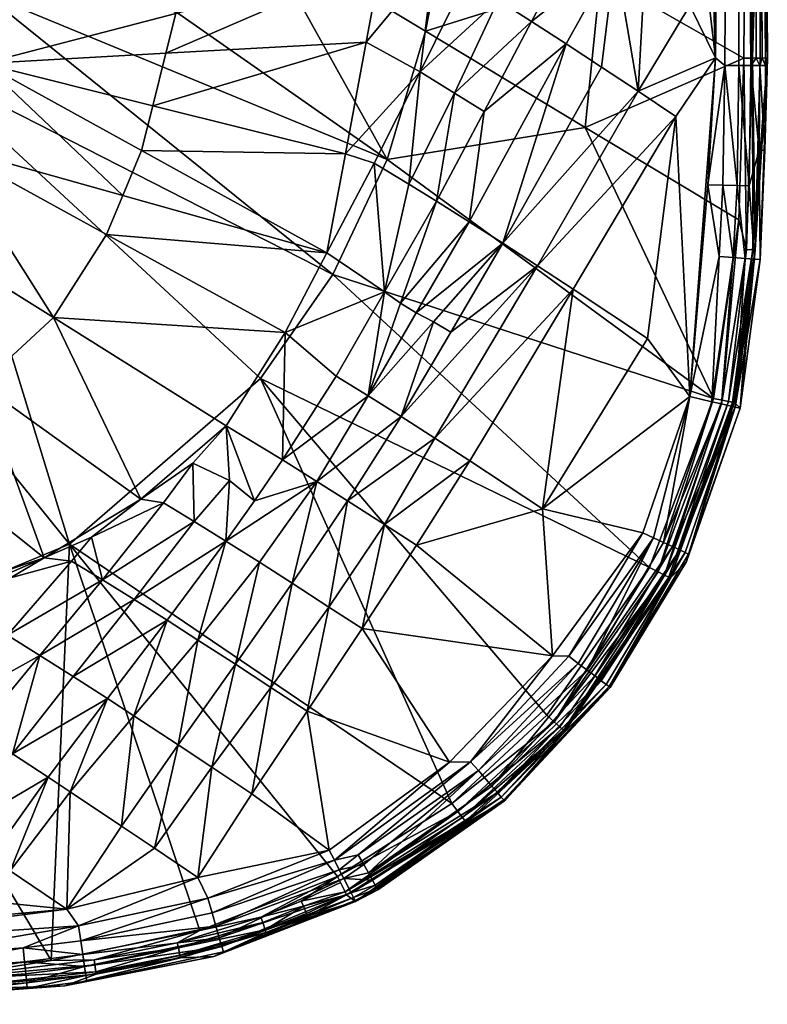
# Model space of a CAD drawing. Header units: centimetres. Extents: x -15.8 to 30, y -19.6 to 15.9.
# Tile 11 of 26: x 20.7 to 30, y -19.5 to -7.4. Entities that reach past the tile are written whole.
import ezdxf

# ---------------------------------------------------------------- set-up
doc = ezdxf.new("R2010")
doc.units = ezdxf.units.CM
doc.layers.get('0').update_dxf_attribs({"true_color": 0x5890e1})

msp = doc.modelspace()

# ---------------------------------------------------------------- meshes
at = {"color": 84, "true_color": 0x1bb11b}
mesh = msp.add_polyface(dxfattribs=at)
corners = [(22.394, 4.764, 26.107), (21.417, 4.764, 37.909), (21.409, 11.702, 37.955), (22.252, 12.313, 27.701), (27.064, 4.764, 30.055), (24.118, 4.643, 27.01), (24.072, 15.943, 27.009), (22.353, 13.564, 26.455), (22.373, 15.943, 26.206), (23.655, 3.172, 39.645), (25.656, 2.661, 39.65), (29.203, 15.943, 39.642), (23.217, 15.943, 25.832), (23.213, 4.373, 25.832), (22.951, 1.654, 25.832), (23.718, 4.764, 26.259), (23.451, 15.943, 25.89), (23.633, 15.943, 26.049), (22.779, 4.764, 25.832), (27.095, 1.718, 39.65), (27.791, 0.97, 39.65), (21.263, 4.764, 38.195), (21.227, 11.702, 38.225), (29.619, 12.589, 33.367), (22.336, 13.049, 26.665), (29.328, -7.838, 39.646), (29.573, 15.943, 39.47), (29.304, 15.943, 39.62), (22.679, 15.943, 25.845), (29.717, 2.481, 33.371), (22.438, 4.764, 26.017), (22.438, 15.943, 26.017), (23.785, 15.943, 26.541), (23.796, 4.763, 26.537), (22.297, 12.584, 27.138), (17.27, 3.827, 39.65), (20.897, 3.541, 39.64), (21.3, 12.07, 38.048), (21.355, 11.89, 38.047), (21.21, 11.861, 38.226), (22.124, 12.59, 28.32), (21.405, 11.9, 37.867), (21.347, 12.09, 37.869), (23.721, 15.943, 26.274), (29.761, -7.931, 39.437), (29.753, 15.943, 39.221), (29.645, 15.943, 39.396), (28.213, 0.411, 39.65), (23.926, 7.892, 26.791), (29.744, 8.677, 33.496), (29.651, 15.943, 33.496), (29.79, 8.677, 33.635), (29.944, -7.931, 39.113), (29.811, 15.943, 38.933), (29.797, 15.943, 39.083), (21.103, 4.764, 38.294), (23.338, 15.943, 25.847), (22.186, 12.379, 28.314), (21.239, 12.255, 37.962), (21.127, 11.998, 38.253), (26.412, 1.952, 39.643), (29.722, 15.943, 33.793), (29.84, 4.764, 33.776), (29.904, -7.839, 39.228), (23.931, 4.763, 26.791), (29.778, 4.764, 33.497)]
mesh.append_faces([[corners[k] for k in face] for face in [(0, 1, 2), (0, 2, 3), (4, 5, 6), (0, 7, 8), (9, 10, 11), (12, 13, 14), (15, 16, 17), (12, 14, 18), (19, 20, 11), (21, 22, 2), (23, 4, 6), (0, 24, 7), (12, 15, 13), (25, 26, 27), (12, 18, 28), (4, 23, 29), (18, 30, 31), (15, 32, 33), (2, 1, 21), (0, 3, 34), (35, 36, 11), (37, 38, 39), (40, 41, 42), (43, 15, 17), (44, 45, 46), (20, 47, 11), (36, 9, 11), (48, 33, 32), (49, 50, 51), (31, 28, 18), (29, 23, 49), (52, 53, 54), (22, 21, 55), (15, 12, 56), (2, 22, 38), (57, 2, 41), (58, 37, 59), (39, 59, 37), (10, 60, 11), (8, 31, 30), (30, 0, 8), (0, 34, 24), (38, 42, 41), (2, 38, 41), (61, 62, 51), (37, 58, 42), (37, 42, 38), (6, 5, 48), (60, 19, 11), (3, 2, 57), (63, 54, 45), (25, 27, 11), (38, 22, 39), (48, 64, 33), (64, 48, 5), (26, 44, 46), (49, 51, 65)]], dxfattribs={"color": 84})
mesh = msp.add_polyface(dxfattribs=at)
corners = [(21.543, 2.094, 33.406), (21.542, 3.121, 35.256), (22.394, 4.764, 26.107), (29.84, 4.764, 33.776), (29.811, 15.943, 38.933), (29.966, -7.839, 38.933), (28.921, -1.157, 39.65), (29.163, -2.859, 39.65), (29.203, 15.943, 39.642), (24.118, 4.643, 27.01), (27.064, 4.764, 30.055), (24.079, 3.464, 27.01), (23.672, 4.364, 26.123), (23.754, 3.489, 26.536), (23.609, 3.164, 26.123), (23.593, 4.365, 26.004), (21.21, 2.848, 35.673), (21.185, 3.173, 36.649), (21.297, 3.241, 36.635), (21.417, 4.764, 37.909), (23.718, 4.764, 26.259), (23.796, 4.763, 26.537), (21.335, 2.8, 35.375), (21.449, 3.447, 36.584), (29.79, 8.677, 33.635), (29.837, 2.482, 33.634), (23.484, 4.368, 25.911), (23.354, 4.37, 25.852), (23.89, 3.478, 26.791), (22.438, 4.764, 26.017), (22.779, 4.764, 25.832), (22.22, 1.627, 25.939), (22.276, 3.304, 39.631), (22.965, 2.962, 39.593), (23.655, 3.172, 39.645), (21.36, 3.832, 37.978), (21.263, 4.764, 38.195), (21.48, 3.57, 36.551), (23.931, 4.763, 26.791), (23.53, 3.171, 26.004), (23.422, 3.18, 25.911), (20.897, 3.323, 39.602), (23.596, 2.616, 26.255), (21.505, 2.998, 35.303), (21.434, 2.888, 35.343), (29.778, 4.764, 33.497), (23.292, 3.191, 25.852), (22.951, 1.654, 25.832), (23.213, 4.373, 25.832), (24.004, 2.561, 27.01), (23.814, 2.585, 26.791), (22.112, 1.647, 26.106), (21.586, 3.106, 39.562), (21.182, 3.88, 38.232), (21.323, 3.738, 37.978), (20.897, 3.541, 39.64), (20.897, 3.43, 39.625), (28.213, 0.411, 39.65), (28.622, -0.348, 39.65), (20.897, 3.125, 39.532), (21.586, 2.916, 39.48), (29.717, 2.481, 33.371), (29.744, 8.677, 33.496)]
mesh.append_faces([[corners[k] for k in face] for face in [(0, 1, 2), (3, 4, 5), (6, 7, 8), (9, 10, 11), (12, 13, 14), (15, 12, 14), (16, 17, 18), (2, 1, 19), (13, 20, 21), (22, 18, 23), (24, 3, 25), (26, 27, 20), (28, 13, 21), (29, 30, 31), (32, 33, 34), (35, 36, 19), (37, 35, 19), (21, 38, 28), (14, 39, 15), (27, 26, 40), (33, 32, 41), (42, 14, 13), (37, 19, 1), (23, 43, 44), (23, 44, 22), (45, 24, 25), (20, 13, 12), (20, 12, 15), (46, 47, 48), (20, 27, 48), (11, 10, 49), (13, 28, 50), (20, 15, 26), (26, 15, 39), (29, 51, 2), (41, 52, 33), (35, 53, 36), (23, 1, 43), (54, 35, 23), (35, 54, 53), (39, 40, 26), (40, 46, 27), (46, 48, 27), (28, 38, 9), (55, 32, 34), (55, 56, 32), (54, 18, 17), (54, 23, 18), (57, 58, 8), (37, 1, 23), (35, 37, 23), (59, 60, 52), (58, 6, 8), (32, 56, 41), (61, 62, 45), (28, 9, 11), (28, 11, 50)]], dxfattribs={"color": 84})
mesh = msp.add_polyface(dxfattribs=at)
corners = [(29.163, -2.859, 39.65), (29.328, -7.838, 39.646), (29.203, 15.943, 39.642), (27.064, 4.764, 30.055), (26.811, -0.621, 30.034), (25.241, -0.231, 28.478), (25.033, 1.429, 39.33), (25.723, 1.339, 39.465), (25.723, 1.546, 39.519), (26.412, 1.268, 39.57), (26.412, 1.049, 39.532), (27.102, 0.991, 39.618), (29.717, 2.481, 33.371), (26.412, 1.491, 39.602), (27.102, 1.224, 39.635), (27.095, 1.718, 39.65), (25.723, 1.136, 39.403), (25.033, 1.243, 39.243), (25.033, 0.881, 39.053), (24.689, 0.959, 38.936), (24.344, 1.366, 39.058), (25.723, 0.74, 39.264), (25.723, 1.759, 39.566), (25.033, 1.818, 39.479), (25.033, 1.62, 39.409), (25.033, 2.022, 39.538), (25.723, 1.978, 39.603), (25.723, 2.205, 39.63), (24.344, 1.709, 39.276), (29.877, -4.503, 33.812), (29.837, 2.482, 33.634), (29.84, 4.764, 33.776), (24.004, 2.561, 27.01), (25.033, 2.685, 39.643), (25.656, 2.661, 39.65), (23.655, 3.172, 39.645), (25.723, 2.439, 39.646), (25.033, 2.455, 39.621), (25.033, 2.234, 39.586), (26.412, 0.621, 39.441), (26.412, 1.952, 39.643), (27.791, 0.97, 39.65), (29.799, -0.955, 33.495), (29.778, 4.764, 33.497), (27.102, 0.535, 39.571), (24.344, 2.277, 39.522), (24.344, 2.079, 39.453), (24.688, 0.617, 38.701), (24.344, 2.484, 39.578), (24.344, 1.89, 39.37)]
mesh.append_faces([[corners[k] for k in face] for face in [(0, 1, 2), (3, 4, 5), (6, 7, 8), (9, 10, 11), (3, 12, 4), (13, 14, 15), (16, 17, 18), (19, 17, 20), (18, 21, 16), (22, 23, 24), (25, 26, 27), (6, 28, 20), (28, 24, 23), (29, 30, 31), (32, 3, 5), (33, 34, 35), (36, 37, 38), (10, 9, 7), (16, 21, 39), (13, 9, 14), (22, 13, 40), (14, 41, 15), (37, 36, 34), (27, 38, 25), (27, 26, 40), (36, 40, 34), (6, 20, 17), (7, 6, 17), (24, 8, 22), (22, 8, 13), (42, 43, 30), (42, 12, 43), (41, 11, 44), (45, 38, 37), (46, 25, 38), (11, 10, 39), (39, 10, 16), (18, 19, 47), (19, 18, 17), (17, 16, 7), (7, 16, 10), (6, 24, 28), (8, 24, 6), (15, 40, 13), (48, 37, 33), (33, 37, 34), (14, 11, 41), (11, 14, 9), (40, 26, 22), (23, 22, 26), (28, 23, 25), (26, 25, 23), (9, 13, 8), (8, 7, 9), (38, 27, 36), (27, 40, 36), (49, 28, 25)]], dxfattribs={"color": 84})
mesh = msp.add_polyface(dxfattribs=at)
corners = [(26.495, -3.294, 30.009), (24.776, -2.642, 28.457), (25.241, -0.231, 28.478), (28.921, -1.157, 39.65), (28.48, -1.938, 39.615), (29.163, -2.859, 39.65), (26.412, -1.511, 38.977), (25.723, -1.249, 38.586), (25.723, -2.134, 38.449), (29.761, -7.931, 39.437), (29.83, -7.839, 39.357), (29.753, 15.943, 39.221), (27.102, -0.807, 39.385), (27.791, -0.919, 39.553), (27.791, 0.016, 39.616), (26.811, -0.621, 30.034), (29.717, 2.481, 33.371), (29.716, -1.839, 33.363), (26.412, -2.433, 38.895), (27.102, -2.655, 39.227), (27.102, -1.716, 39.283), (29.613, -7.93, 39.553), (29.573, 15.943, 39.47), (29.44, -7.93, 39.625), (25.723, -0.429, 38.82), (27.791, -1.857, 39.494), (25.723, 0.352, 39.114), (26.412, -0.64, 39.136), (27.102, 0.086, 39.511), (26.412, 0.201, 39.339), (29.904, -7.839, 39.228), (29.944, -7.931, 39.113), (29.797, 15.943, 39.083), (26.412, 0.621, 39.441), (29.877, -4.503, 33.812), (29.84, 4.764, 33.776), (29.966, -7.839, 38.933), (27.102, 0.535, 39.571), (27.791, -2.809, 39.457), (28.351, -2.859, 39.577), (28.48, -0.976, 39.638), (29.799, -0.955, 33.495), (29.811, 15.943, 38.933), (28.622, -0.348, 39.65), (28.213, 0.411, 39.65), (27.791, 0.97, 39.65), (29.328, -7.838, 39.646), (29.837, 2.482, 33.634), (29.855, -4.504, 33.648), (26.109, -2.859, 38.696), (25.815, -2.859, 38.487), (25.361, -2.859, 38.126), (25.042, -0.129, 38.491), (25.087, -1.752, 37.96), (27.102, 0.991, 39.618), (25.723, 0.74, 39.264)]
mesh.append_faces([[corners[k] for k in face] for face in [(0, 1, 2), (3, 4, 5), (6, 7, 8), (9, 10, 11), (12, 13, 14), (15, 16, 17), (18, 19, 20), (21, 22, 23), (24, 7, 6), (25, 20, 19), (26, 24, 27), (28, 29, 27), (2, 15, 0), (17, 0, 15), (14, 28, 12), (30, 31, 32), (27, 12, 28), (20, 6, 18), (33, 29, 28), (22, 21, 9), (8, 18, 6), (34, 35, 36), (37, 28, 14), (28, 37, 33), (25, 38, 39), (4, 40, 13), (17, 16, 41), (36, 42, 31), (43, 14, 13), (14, 44, 45), (46, 23, 22), (6, 27, 24), (27, 6, 20), (47, 48, 41), (8, 49, 18), (50, 8, 51), (52, 24, 26), (37, 14, 45), (8, 7, 53), (27, 29, 26), (19, 38, 25), (20, 12, 27), (12, 20, 25), (25, 13, 12), (13, 25, 4), (34, 48, 47), (33, 37, 54), (39, 5, 4), (25, 39, 4), (55, 26, 29), (29, 33, 55), (50, 49, 8), (43, 44, 14), (10, 30, 11), (40, 4, 3), (43, 13, 40), (43, 40, 3)]], dxfattribs={"color": 84})
mesh = msp.add_polyface(dxfattribs=at)
corners = [(29.966, -7.839, 38.933), (29.877, -7.838, 33.834), (29.877, -4.503, 33.812), (27.977, -3.524, 39.502), (27.814, -4.905, 39.464), (28.257, -5.197, 39.566), (27.383, -4.625, 39.327), (28.351, -2.859, 39.577), (28.425, -3.821, 39.59), (26.495, -3.294, 30.009), (29.702, -4.506, 33.357), (27.91, -6.831, 31.607), (29.783, -7.84, 33.493), (29.716, -1.839, 33.363), (29.799, -0.955, 33.495), (29.675, -7.841, 33.35), (28.569, -4.66, 39.612), (28.373, -8.249, 39.599), (28.09, -6.574, 39.541), (29.855, -4.504, 33.648), (29.011, -7.19, 39.648), (26.808, -5.744, 39.095), (27.114, -2.964, 39.229), (26.554, -4.097, 38.955), (27.791, -2.809, 39.457), (26.963, -4.355, 39.157), (27.721, -8.694, 31.587), (25.752, -7.508, 29.933), (28.837, -8.56, 39.641), (29.328, -7.838, 39.646), (27.65, -6.285, 39.429), (27.059, -7.389, 39.244), (27.223, -6.009, 39.279), (26.647, -7.127, 39.053), (29.864, -8.974, 39.287), (29.874, -7.931, 39.287), (29.761, -7.931, 39.437), (29.163, -2.859, 39.65), (28.739, -3.287, 39.627), (28.886, -4.13, 39.641), (29.934, -8.975, 39.113), (29.944, -7.931, 39.113), (29.74, -9.417, 39.437), (29.613, -7.93, 39.553), (27.484, -7.663, 39.4), (29.592, -9.412, 39.553), (29.44, -7.93, 39.625), (29.233, -9.401, 39.65), (27.922, -7.95, 39.518), (27.102, -2.655, 39.227), (27.167, -2.859, 39.25), (29.83, -7.839, 39.357), (29.904, -7.839, 39.228)]
mesh.append_faces([[corners[k] for k in face] for face in [(0, 1, 2), (3, 4, 5), (3, 6, 4), (7, 3, 8), (9, 10, 11), (12, 13, 14), (10, 15, 11), (3, 5, 16), (17, 16, 18), (19, 12, 14), (20, 16, 17), (1, 12, 2), (4, 6, 21), (3, 22, 23), (7, 24, 3), (3, 23, 25), (26, 11, 15), (27, 11, 26), (28, 29, 17), (18, 16, 5), (18, 30, 31), (30, 32, 33), (34, 35, 36), (37, 7, 38), (39, 29, 37), (5, 30, 18), (32, 30, 5), (40, 41, 35), (0, 41, 40), (42, 36, 43), (31, 44, 18), (13, 10, 9), (12, 10, 13), (21, 32, 4), (5, 4, 32), (39, 37, 38), (12, 19, 2), (45, 43, 46), (12, 15, 10), (29, 47, 46), (3, 25, 6), (20, 17, 29), (20, 29, 39), (16, 39, 8), (20, 39, 16), (8, 38, 7), (39, 38, 8), (18, 44, 48), (48, 17, 18), (24, 49, 50), (35, 51, 36), (49, 22, 50), (3, 50, 22), (52, 51, 35), (41, 52, 35), (24, 50, 3), (8, 3, 16)]], dxfattribs={"color": 84})
mesh = msp.add_polyface(dxfattribs=at)
corners = [(25.686, -8.009, 38.554), (25.856, -6.635, 38.571), (25.018, -7.643, 38.093), (24.763, -9.021, 38.111), (26.069, -5.887, 29.959), (24.159, -4.907, 28.412), (26.495, -3.294, 30.009), (21.635, -5.031, 26.975), (23.717, -6.282, 28.391), (26.647, -7.127, 39.053), (26.246, -6.875, 38.828), (25.207, -6.628, 38.081), (26.012, -5.247, 38.631), (25.28, -4.832, 38.102), (26.554, -4.097, 38.955), (27.114, -2.964, 39.229), (26.624, -2.859, 39.001), (26.157, -3.849, 38.72), (22.211, -3.908, 26.989), (22.671, -2.849, 26.998), (25.279, -9.092, 29.903), (25.752, -7.508, 29.933), (27.721, -8.694, 31.587), (27.91, -6.831, 31.607), (26.404, -5.49, 38.879), (25.477, -6.404, 38.284), (26.11, -8.272, 38.815), (26.475, -8.499, 39.041), (27.059, -7.389, 39.244), (20.989, -6.087, 26.962), (24.776, -2.642, 28.457), (27.65, -6.285, 39.429), (26.963, -4.355, 39.157), (26.808, -5.744, 39.095), (27.223, -6.009, 39.279), (27.484, -7.663, 39.4), (25.815, -2.859, 38.487), (25.361, -2.859, 38.126), (27.383, -4.625, 39.327), (27.102, -2.655, 39.227), (26.412, -2.433, 38.895), (26.109, -2.859, 38.696), (22.389, -8.428, 35.595), (22.55, -7.781, 35.628), (22.673, -7.289, 35.654), (22.946, -6.066, 35.664), (23.038, -5.185, 35.734), (23.146, -4.163, 35.816), (23.115, -2.859, 35.739)]
mesh.append_faces([[corners[k] for k in face] for face in [(0, 1, 2), (3, 0, 2), (4, 5, 6), (7, 5, 8), (5, 4, 8), (9, 10, 0), (11, 12, 13), (14, 15, 16), (12, 17, 13), (5, 18, 19), (20, 21, 22), (4, 6, 23), (24, 12, 25), (26, 27, 28), (8, 21, 20), (29, 8, 20), (30, 5, 19), (6, 5, 30), (28, 9, 26), (9, 28, 31), (14, 16, 17), (12, 24, 32), (18, 5, 7), (10, 1, 0), (32, 24, 33), (8, 4, 21), (4, 23, 21), (10, 9, 34), (12, 14, 17), (32, 14, 12), (27, 35, 28), (13, 36, 37), (0, 26, 9), (34, 33, 10), (10, 33, 24), (25, 1, 24), (24, 1, 10), (11, 2, 1), (33, 38, 32), (16, 39, 40), (16, 40, 41), (13, 17, 36), (11, 25, 12), (25, 11, 1), (16, 15, 39), (17, 41, 36), (16, 41, 17), (44, 11, 45), (47, 37, 48)]], dxfattribs={"color": 84})
mesh.append_faces([[corners[k] for k in face] for face in [(42, 3, 2), (2, 43, 42), (43, 2, 11), (11, 44, 43), (45, 11, 13), (13, 46, 45), (46, 13, 37), (37, 47, 46)]], dxfattribs={"vtx2": -1, "color": 84})
mesh = msp.add_polyface(dxfattribs=at)
corners = [(18.58, -5.287, 29.256), (20.52, -2.984, 26.194), (18.101, -6.479, 26.183), (22.389, -8.428, 35.595), (20.303, -7.907, 33.384), (22.251, -8.981, 35.566), (19.571, -6.072, 25.832), (18.153, -6.527, 26.004), (20.792, -3.123, 25.844), (19.241, -7.623, 26.634), (19.125, -7.514, 26.418), (20.538, -5.75, 26.425), (22.673, -7.289, 35.654), (22.946, -6.066, 35.664), (20.814, -5.535, 33.384), (18.164, -7.001, 31.464), (19.087, -7.379, 32.199), (19.593, -5.246, 32.201), (21.845, -3.619, 26.516), (20.456, -5.685, 26.185), (20.221, -5.392, 32.776), (21.342, -4.066, 26.004), (19.871, -6.305, 26.004), (19.785, -6.238, 25.911), (18.056, -8.278, 26.004), (19.365, -3.936, 29.971), (18.861, -4.716, 29.688), (18.361, -5.234, 29.589), (20.989, -6.087, 26.962), (21.635, -5.031, 26.975), (23.717, -6.282, 28.391), (23.038, -5.185, 35.734), (19.08, -7.471, 26.3), (19.933, -6.353, 26.123), (19.044, -7.437, 26.175), (18.11, -8.336, 26.123), (19.682, -6.158, 25.852), (17.8, -7.998, 25.832), (21.133, -3.951, 25.852), (21.247, -4.014, 25.911), (20.658, -5.842, 26.641), (22.016, -3.718, 26.781), (20.81, -5.955, 26.822), (19.31, -7.688, 26.728), (21.411, -4.104, 26.123), (18.628, -8.3, 32.201), (19.82, -8.919, 33.384), (19.714, -7.645, 32.775), (25.279, -9.092, 29.903), (20.301, -7.037, 26.953), (18.673, -5.04, 31.467), (18.939, -4.729, 29.574), (18.53, -5.293, 29.384), (19.546, -7.927, 26.948), (17.651, -9.236, 26.73), (17.983, -8.198, 25.911), (18.991, -4.719, 29.445), (21.009, -3.882, 25.832), (22.55, -7.781, 35.628), (23.146, -4.163, 35.816)]
mesh.append_faces([[corners[k] for k in face] for face in [(0, 1, 2), (3, 4, 5), (6, 7, 8), (9, 10, 11), (15, 16, 17), (18, 11, 19), (16, 20, 17), (21, 22, 23), (23, 22, 24), (25, 26, 27), (28, 29, 30), (14, 13, 31), (19, 11, 32), (33, 34, 35), (36, 37, 6), (36, 38, 39), (40, 41, 42), (40, 42, 43), (22, 21, 44), (45, 46, 47), (41, 29, 42), (19, 33, 44), (19, 34, 33), (28, 48, 49), (42, 49, 43), (38, 36, 6), (50, 15, 17), (8, 7, 2), (26, 51, 52), (19, 32, 34), (45, 47, 16), (47, 20, 16), (49, 53, 43), (43, 53, 54), (40, 9, 11), (40, 11, 18), (39, 23, 36), (36, 23, 55), (23, 39, 21), (44, 33, 22), (22, 33, 35), (47, 4, 14), (46, 4, 47), (51, 0, 52), (56, 0, 51), (40, 43, 9), (54, 9, 43), (57, 38, 6), (20, 47, 14), (28, 49, 42), (29, 28, 42), (11, 10, 32), (58, 4, 3), (12, 4, 58), (59, 14, 31)]], dxfattribs={"color": 84})
mesh.append_faces([[corners[k] for k in face] for face in [(12, 13, 14), (14, 4, 12)]], dxfattribs={"vtx2": -1, "color": 84})
mesh = msp.add_polyface(dxfattribs=at)
corners = [(21.361, -13.833, 29.886), (19.546, -7.927, 26.948), (23.717, -11.792, 29.879), (19.82, -8.919, 33.384), (19.174, -9.799, 33.385), (21.166, -11.037, 35.812), (21.82, -10.016, 35.619), (20.301, -7.037, 26.953), (24.61, -10.509, 29.887), (24.412, -13.061, 38.901), (23.987, -12.794, 38.664), (23.642, -13.299, 38.716), (26.077, -17.034, 33.345), (22.24, -13.279, 38.081), (20.267, -11.866, 35.811), (21.048, -14.004, 38.081), (25.279, -9.092, 29.903), (22.883, -12.837, 38.142), (23.335, -13.049, 38.453), (23.294, -12.375, 38.126), (19.197, -12.528, 35.809), (18.13, -14.981, 38.126), (22.019, -9.536, 35.595), (18.73, -14.922, 29.917), (17.862, -9.492, 26.951), (21.634, -13.748, 38.126), (21.768, -14.275, 38.525), (22.52, -13.325, 38.244), (22.898, -13.554, 38.535), (22.251, -8.981, 35.566), (20.303, -7.907, 33.384), (18.37, -10.543, 33.385), (24.022, -11.224, 38.081), (21.388, -14.043, 38.24), (20.597, -14.956, 38.634), (20.633, -14.249, 38.126), (18.628, -8.3, 32.201), (23.289, -13.796, 38.79), (23.703, -14.058, 38.995), (24.651, -11.761, 38.636), (22.161, -14.518, 38.775), (22.565, -14.772, 38.99), (22.944, -15.016, 39.14), (19.742, -14.576, 38.126), (24.106, -14.313, 39.194), (24.536, -10.241, 38.126), (24.763, -9.021, 38.111), (22.389, -8.428, 35.595)]
mesh.append_faces([[corners[k] for k in face] for face in [(0, 1, 2), (3, 4, 5), (6, 3, 5), (1, 7, 8), (9, 10, 11), (0, 2, 12), (13, 14, 15), (7, 16, 8), (17, 18, 19), (15, 20, 21), (22, 3, 6), (15, 14, 20), (23, 24, 0), (25, 26, 27), (28, 27, 26), (24, 1, 0), (10, 19, 11), (14, 31, 20), (19, 32, 5), (10, 32, 19), (1, 8, 2), (19, 5, 13), (13, 5, 14), (26, 33, 34), (4, 31, 14), (5, 4, 14), (34, 33, 35), (36, 4, 3), (9, 37, 38), (39, 32, 10), (40, 41, 37), (42, 38, 37), (35, 15, 43), (28, 18, 17), (9, 11, 37), (26, 40, 28), (25, 33, 26), (13, 15, 25), (37, 28, 40), (18, 28, 37), (17, 27, 28), (17, 19, 13), (9, 38, 44), (11, 19, 18), (37, 11, 18), (25, 27, 13), (27, 17, 13), (33, 15, 35), (25, 15, 33), (5, 32, 6), (22, 45, 29)]], dxfattribs={"color": 84})
mesh.append_faces([[corners[k] for k in face] for face in [(22, 29, 30), (30, 3, 22), (6, 32, 45), (45, 22, 6), (46, 47, 29), (29, 45, 46)]], dxfattribs={"vtx2": -1, "color": 84})
mesh = msp.add_polyface(dxfattribs=at)
corners = [(28.373, -8.249, 39.599), (27.922, -7.95, 39.518), (26.705, -10.123, 39.253), (25.279, -9.092, 29.903), (29.302, -12.036, 33.343), (24.61, -10.509, 29.887), (27.192, -13.398, 39.593), (28.487, -11.299, 39.637), (27.572, -10.688, 39.513), (25.887, -9.605, 38.85), (25.247, -10.721, 38.739), (25.445, -10.863, 38.867), (29.009, -12.014, 39.646), (27.721, -8.694, 31.587), (28.514, -14.123, 33.344), (29.615, -9.835, 33.346), (25.544, -9.395, 38.607), (25.118, -9.134, 38.305), (25.637, -10.982, 38.972), (26.289, -9.858, 39.069), (27.484, -7.663, 39.4), (25.45, -12.261, 39.095), (25.868, -12.528, 39.27), (27.132, -10.4, 39.4), (24.536, -10.241, 38.126), (24.022, -11.224, 38.081), (26.475, -8.499, 39.041), (23.987, -12.794, 38.664), (24.412, -13.061, 38.901), (25.044, -12.005, 38.883), (24.79, -13.298, 39.111), (23.717, -11.792, 29.879), (26.298, -12.807, 39.411), (24.651, -11.761, 38.636), (25.686, -8.009, 38.554), (26.062, -11.219, 39.172), (25.245, -13.592, 39.275), (25.641, -13.848, 39.418), (28.432, -13.694, 39.646), (28.564, -13.755, 39.615), (28.687, -13.813, 39.555), (28.837, -8.56, 39.641), (26.11, -8.272, 38.815), (25.85, -11.092, 39.062), (24.763, -9.021, 38.111)]
mesh.append_faces([[corners[k] for k in face] for face in [(0, 1, 2), (3, 4, 5), (6, 7, 8), (9, 10, 11), (6, 12, 7), (4, 3, 13), (14, 5, 4), (4, 13, 15), (16, 17, 10), (2, 1, 20), (21, 22, 23), (10, 24, 25), (26, 19, 20), (27, 28, 29), (22, 21, 30), (14, 31, 5), (8, 32, 6), (10, 25, 33), (34, 17, 16), (2, 23, 0), (30, 36, 22), (32, 37, 6), (29, 33, 27), (38, 12, 6), (12, 39, 40), (41, 0, 23), (24, 10, 17), (12, 41, 7), (41, 8, 7), (8, 23, 22), (23, 8, 41), (16, 42, 34), (35, 2, 43), (21, 29, 28), (22, 32, 8), (32, 22, 36), (44, 24, 17), (44, 17, 34), (20, 19, 2), (28, 30, 21), (38, 39, 12), (26, 9, 19), (9, 26, 42), (10, 9, 16), (42, 16, 9), (11, 29, 18), (18, 29, 43)]], dxfattribs={"color": 84})
mesh.append_faces([[corners[k] for k in face] for face in [(11, 18, 19), (19, 9, 11), (23, 2, 35), (35, 21, 23), (18, 43, 2), (2, 19, 18), (29, 11, 10), (10, 33, 29), (21, 35, 43), (43, 29, 21)]], dxfattribs={"vtx2": -1, "color": 84})
mesh = msp.add_polyface(dxfattribs=at)
corners = [(29.63, -12.157, 38.939), (28.969, -14.048, 38.926), (29.556, -12.085, 33.879), (28.886, -13.905, 39.357), (28.954, -13.937, 39.228), (29.57, -12.143, 39.228), (29.592, -9.412, 39.553), (29.546, -10.3, 39.553), (29.694, -10.311, 39.437), (29.817, -10.203, 33.855), (29.4, -12.104, 39.467), (29.966, -7.839, 38.933), (29.419, -9.407, 39.625), (28.796, -13.863, 39.467), (29.876, -10.325, 39.113), (29.806, -10.32, 39.287), (29.864, -8.974, 39.287), (29.74, -9.417, 39.437), (28.687, -13.813, 39.555), (29.283, -12.077, 39.555), (29.009, -12.014, 39.646), (29.233, -9.401, 39.65), (29.373, -10.287, 39.625), (29.486, -12.073, 33.583), (28.7, -14.216, 33.59), (29.407, -12.057, 33.453), (29.71, -10.2, 33.493), (29.328, -7.838, 39.646), (28.837, -8.56, 39.641), (29.788, -10.204, 33.667), (29.934, -8.975, 39.113), (28.995, -13.956, 39.087), (29.615, -9.835, 33.346), (27.721, -8.694, 31.587), (29.675, -7.841, 33.35), (29.783, -7.84, 33.493), (29.877, -7.838, 33.834), (29.874, -7.931, 39.287), (29.537, -12.082, 33.727), (28.751, -14.241, 33.741), (29.761, -7.931, 39.437), (29.302, -12.036, 33.343), (28.62, -14.176, 33.455), (29.613, -7.93, 39.553), (28.771, -14.25, 33.902), (29.44, -7.93, 39.625)]
mesh.append_faces([[corners[k] for k in face] for face in [(0, 1, 2), (3, 4, 5), (6, 7, 8), (2, 9, 0), (8, 10, 5), (9, 11, 0), (7, 6, 12), (5, 10, 13), (11, 14, 0), (15, 16, 17), (18, 19, 20), (21, 20, 22), (23, 24, 25), (25, 26, 23), (20, 27, 28), (26, 29, 23), (14, 30, 16), (14, 5, 0), (0, 5, 31), (16, 15, 14), (5, 14, 15), (8, 17, 6), (32, 33, 34), (35, 29, 26), (20, 19, 22), (7, 10, 8), (31, 1, 0), (11, 30, 14), (21, 22, 12), (36, 9, 35), (36, 11, 9), (37, 16, 30), (29, 38, 23), (39, 23, 38), (40, 17, 16), (18, 13, 10), (12, 22, 7), (22, 19, 7), (17, 8, 15), (8, 5, 15), (10, 19, 18), (7, 19, 10), (41, 25, 42), (25, 41, 32), (43, 6, 17), (34, 35, 26), (9, 38, 29), (35, 9, 29), (27, 20, 21), (5, 4, 31), (2, 38, 9), (38, 2, 44), (13, 3, 5), (25, 32, 26), (32, 34, 26), (45, 21, 12), (45, 12, 6)]], dxfattribs={"color": 84})
mesh = msp.add_polyface(dxfattribs=at)
corners = [(27.47, -16.141, 33.911), (28.027, -15.6, 38.939), (26.726, -16.998, 38.939), (29.556, -12.085, 33.879), (28.969, -14.048, 38.926), (28.771, -14.25, 33.902), (24.97, -14.875, 39.465), (26.047, -16.524, 39.65), (27.316, -15.212, 39.65), (28.954, -13.937, 39.228), (28.886, -13.905, 39.357), (27.919, -15.519, 39.357), (27.978, -15.563, 39.228), (26.637, -16.896, 39.357), (28.514, -14.123, 33.344), (27.247, -15.943, 33.345), (23.717, -11.792, 29.879), (26.077, -17.034, 33.345), (27.743, -15.387, 39.555), (28.687, -13.813, 39.555), (28.564, -13.755, 39.615), (27.839, -15.459, 39.467), (28.796, -13.863, 39.467), (26.571, -16.82, 39.467), (27.454, -16.126, 33.747), (27.409, -16.087, 33.592), (28.7, -14.216, 33.59), (29.407, -12.057, 33.453), (28.62, -14.176, 33.455), (27.339, -16.024, 33.456), (26.403, -16.627, 39.615), (26.307, -16.518, 39.646), (27.518, -15.217, 39.646), (27.192, -13.398, 39.593), (25.641, -13.848, 39.418), (28.995, -13.956, 39.087), (28.015, -15.591, 39.087), (28.432, -13.694, 39.646), (25.245, -13.592, 39.275), (24.561, -14.609, 39.337), (27.634, -15.305, 39.615), (28.751, -14.241, 33.741), (29.486, -12.073, 33.583), (24.106, -14.313, 39.194), (24.79, -13.298, 39.111), (24.412, -13.061, 38.901), (26.685, -16.952, 39.228), (24.291, -15.895, 39.536), (29.302, -12.036, 33.343), (29.537, -12.082, 33.727), (26.298, -12.807, 39.411)]
mesh.append_faces([[corners[k] for k in face] for face in [(0, 1, 2), (3, 4, 5), (6, 7, 8), (9, 10, 11), (12, 11, 13), (0, 5, 1), (14, 15, 16), (16, 15, 17), (11, 12, 9), (5, 4, 1), (18, 19, 20), (18, 21, 22), (23, 21, 18), (24, 25, 26), (27, 26, 28), (29, 28, 26), (18, 30, 23), (31, 32, 8), (33, 34, 8), (4, 35, 36), (36, 1, 4), (2, 1, 36), (32, 37, 8), (37, 33, 8), (6, 8, 34), (38, 39, 6), (31, 30, 40), (41, 26, 42), (26, 41, 24), (22, 19, 18), (20, 40, 18), (18, 40, 30), (26, 25, 29), (43, 44, 45), (9, 12, 36), (36, 12, 46), (20, 37, 32), (47, 7, 6), (47, 6, 39), (14, 48, 28), (14, 28, 29), (36, 35, 9), (10, 22, 21), (11, 21, 23), (21, 11, 10), (32, 40, 20), (40, 32, 31), (29, 17, 15), (14, 29, 15), (39, 38, 44), (44, 43, 39), (41, 0, 24), (41, 5, 0), (41, 49, 5), (31, 8, 7), (38, 34, 50), (6, 34, 38)]], dxfattribs={"color": 84})
mesh = msp.add_polyface(dxfattribs=at)
corners = [(24.667, -17.933, 33.344), (21.361, -13.833, 29.886), (26.077, -17.034, 33.345), (24.291, -15.895, 39.536), (23.611, -16.914, 39.607), (24.564, -17.607, 39.65), (22.969, -18.598, 33.343), (21.136, -18.969, 33.344), (23.703, -14.058, 38.995), (22.944, -15.016, 39.14), (23.407, -15.313, 39.323), (20.226, -16.138, 39.197), (19.805, -15.868, 39.03), (19.036, -16.801, 39.361), (20.597, -14.956, 38.634), (20.21, -14.717, 38.371), (19.395, -15.607, 38.833), (22.155, -15.951, 39.316), (22.702, -16.308, 39.468), (22.565, -14.772, 38.99), (22.161, -14.518, 38.775), (21.407, -15.466, 39.06), (18.996, -15.358, 38.604), (19.742, -14.576, 38.126), (18.921, -14.807, 38.126), (18.73, -14.922, 29.917), (24.561, -14.609, 39.337), (23.844, -15.601, 39.429), (18.603, -16.519, 39.23), (19.479, -17.092, 39.465), (21.829, -15.737, 39.225), (21.098, -16.708, 39.445), (20.658, -16.418, 39.335), (19.931, -17.392, 39.544), (20.997, -15.206, 38.863), (24.106, -14.313, 39.194), (21.048, -14.004, 38.081), (18.13, -14.981, 38.126), (21.369, -16.888, 39.488), (22.005, -17.311, 39.591), (22.408, -17.582, 39.615), (23.116, -16.584, 39.532), (21.768, -14.275, 38.525), (22.943, -17.943, 39.648), (23.289, -13.796, 38.79), (18.221, -16.988, 39.388), (19.119, -17.582, 39.56), (20.631, -17.862, 39.612), (18.607, -15.118, 38.344), (20.633, -14.249, 38.126)]
mesh.append_faces([[corners[k] for k in face] for face in [(0, 1, 2), (3, 4, 5), (1, 6, 7), (8, 9, 10), (11, 12, 13), (14, 15, 16), (9, 17, 18), (19, 20, 21), (22, 23, 24), (0, 6, 1), (25, 1, 7), (26, 27, 3), (12, 16, 28), (13, 29, 11), (4, 3, 27), (21, 30, 19), (31, 32, 33), (34, 21, 20), (35, 10, 27), (23, 36, 37), (27, 26, 35), (17, 38, 39), (32, 31, 30), (40, 41, 18), (39, 18, 17), (16, 12, 14), (14, 34, 42), (28, 13, 12), (16, 15, 23), (34, 11, 32), (33, 32, 11), (22, 16, 23), (28, 16, 22), (43, 4, 41), (20, 42, 34), (24, 23, 37), (34, 14, 12), (12, 11, 34), (17, 9, 19), (44, 19, 9), (11, 29, 33), (19, 30, 17), (38, 17, 30), (27, 41, 4), (41, 27, 10), (13, 45, 46), (10, 18, 41), (18, 10, 9), (32, 21, 34), (30, 21, 32), (47, 38, 31), (30, 31, 38), (10, 35, 8), (18, 39, 40), (24, 48, 22), (14, 49, 15), (49, 23, 15)]], dxfattribs={"color": 84})
mesh = msp.add_polyface(dxfattribs=at)
corners = [(18.73, -14.922, 29.917), (21.136, -18.969, 33.344), (17.573, -19.209, 33.349), (19.201, -19.251, 39.437), (20.822, -19.133, 39.437), (20.807, -18.986, 39.553), (20.789, -18.813, 39.625), (21.473, -18.54, 39.65), (19.186, -18.93, 39.625), (19.206, -19.364, 39.287), (17.575, -19.508, 38.926), (19.62, -19.336, 33.76), (21.305, -19.281, 38.926), (18.433, -18.596, 39.65), (21.33, -18.334, 39.649), (20.049, -18.207, 39.64), (19.194, -19.103, 39.553), (21.69, -19.137, 33.872), (22.005, -17.311, 39.591), (21.369, -16.888, 39.488), (20.631, -17.862, 39.612), (19.615, -19.211, 33.454), (21.676, -19.021, 33.494), (21.688, -19.106, 33.675), (19.21, -19.433, 39.113), (20.841, -19.314, 39.113), (20.834, -19.245, 39.287), (18.087, -19.4, 33.753), (18.597, -19.289, 33.493), (18.77, -18.083, 39.623), (19.931, -17.392, 39.544), (20.39, -17.699, 39.6), (21.098, -16.708, 39.445), (22.729, -18.934, 33.883), (17.736, -18.793, 39.65), (19.036, -16.801, 39.361), (19.119, -17.582, 39.56), (19.479, -17.092, 39.465), (17.752, -19.483, 39.113), (21.668, -18.961, 33.414), (17.751, -19.413, 39.287), (21.564, -19.154, 39.287), (21.547, -19.042, 39.437), (18.085, -19.255, 33.417), (21.574, -19.223, 39.113), (22.943, -17.943, 39.648), (17.745, -19.153, 39.553), (22.408, -17.582, 39.615), (21.526, -18.896, 39.553), (17.741, -18.979, 39.625), (21.501, -18.724, 39.625)]
mesh.append_faces([[corners[k] for k in face] for face in [(0, 1, 2), (3, 4, 5), (6, 7, 8), (4, 3, 9), (10, 11, 12), (13, 14, 15), (6, 8, 16), (12, 11, 17), (14, 18, 19), (19, 20, 14), (21, 2, 1), (21, 22, 23), (24, 25, 26), (26, 9, 24), (11, 27, 28), (11, 21, 23), (13, 15, 29), (30, 31, 32), (33, 12, 17), (5, 16, 3), (7, 34, 8), (12, 24, 10), (9, 26, 4), (16, 5, 6), (35, 36, 37), (15, 37, 36), (12, 25, 24), (38, 24, 9), (39, 21, 1), (34, 14, 13), (14, 20, 15), (15, 31, 30), (40, 9, 3), (26, 41, 42), (41, 26, 25), (15, 30, 37), (15, 36, 29), (28, 43, 21), (25, 44, 41), (12, 44, 25), (34, 7, 14), (7, 45, 14), (42, 4, 26), (5, 4, 42), (3, 16, 46), (11, 23, 17), (47, 18, 14), (6, 5, 48), (42, 48, 5), (21, 39, 22), (28, 21, 11), (16, 8, 49), (20, 31, 15), (32, 31, 20), (7, 6, 50), (48, 50, 6)]], dxfattribs={"color": 84})
mesh = msp.add_polyface(dxfattribs=at)
corners = [(24.777, -18.158, 33.689), (26.257, -17.269, 33.91), (24.889, -18.24, 38.933), (24.291, -15.895, 39.536), (24.564, -17.607, 39.65), (26.047, -16.524, 39.65), (25.048, -17.889, 39.467), (26.571, -16.82, 39.467), (26.403, -16.627, 39.615), (25.096, -17.976, 39.357), (26.637, -16.896, 39.357), (26.726, -16.998, 38.939), (27.47, -16.141, 33.911), (26.685, -16.952, 39.228), (26.716, -16.986, 39.087), (28.015, -15.591, 39.087), (25.132, -18.041, 39.228), (25.155, -18.081, 39.087), (25.162, -18.095, 38.939), (24.759, -18.12, 33.59), (24.667, -17.933, 33.344), (26.151, -17.131, 33.456), (24.703, -18.006, 33.415), (24.22, -18.235, 33.415), (24.923, -17.665, 39.615), (24.989, -17.784, 39.555), (26.208, -17.205, 33.592), (27.409, -16.087, 33.592), (27.454, -16.126, 33.747), (24.882, -18.228, 39.077), (24.834, -18.134, 39.334), (24.864, -18.192, 39.211), (24.295, -18.422, 33.898), (26.307, -16.518, 39.646), (27.919, -15.519, 39.357), (24.628, -17.731, 39.636), (26.243, -17.252, 33.746), (24.246, -18.298, 33.497), (24.744, -17.959, 39.53), (27.339, -16.024, 33.456), (27.978, -15.563, 39.228), (26.077, -17.034, 33.345), (24.283, -18.388, 33.687), (24.688, -17.849, 39.596)]
mesh.append_faces([[corners[k] for k in face] for face in [(0, 1, 2), (3, 4, 5), (6, 7, 8), (6, 9, 10), (1, 11, 2), (1, 12, 11), (13, 14, 15), (14, 13, 16), (14, 17, 18), (19, 20, 21), (22, 19, 23), (24, 25, 8), (26, 27, 28), (19, 21, 26), (27, 26, 21), (17, 29, 18), (9, 16, 13), (30, 31, 16), (0, 2, 32), (24, 8, 33), (10, 7, 6), (7, 10, 34), (33, 35, 24), (0, 19, 36), (37, 19, 0), (9, 6, 38), (8, 25, 6), (21, 39, 27), (26, 36, 19), (28, 36, 26), (2, 11, 18), (18, 29, 2), (18, 11, 14), (15, 14, 11), (13, 10, 9), (10, 13, 40), (39, 21, 41), (21, 20, 41), (30, 16, 9), (30, 9, 38), (4, 35, 5), (42, 37, 0), (42, 0, 32), (16, 31, 17), (16, 17, 14), (31, 29, 17), (23, 19, 37), (25, 38, 6), (43, 38, 25), (28, 12, 36), (12, 1, 36), (1, 0, 36), (35, 33, 5), (24, 43, 25), (35, 43, 24), (22, 20, 19), (22, 23, 20)]], dxfattribs={"color": 84})
mesh = msp.add_polyface(dxfattribs=at)
corners = [(23.142, -18.918, 38.926), (23.784, -18.622, 33.893), (24.889, -18.24, 38.933), (22.729, -18.934, 33.883), (23.241, -18.795, 39.287), (24.834, -18.134, 39.334), (23.209, -18.687, 39.437), (23.774, -18.588, 33.685), (22.724, -18.902, 33.68), (22.704, -18.814, 33.495), (24.744, -17.959, 39.53), (21.473, -18.54, 39.65), (21.501, -18.724, 39.625), (23.066, -18.2, 39.65), (21.547, -19.042, 39.437), (21.305, -19.281, 38.926), (21.688, -19.106, 33.675), (21.676, -19.021, 33.494), (22.943, -17.943, 39.648), (23.261, -18.862, 39.113), (24.882, -18.228, 39.077), (24.688, -17.849, 39.596), (23.168, -18.545, 39.553), (23.119, -18.379, 39.625), (21.526, -18.896, 39.553), (24.295, -18.422, 33.898), (24.246, -18.298, 33.497), (24.283, -18.388, 33.687), (21.564, -19.154, 39.287), (21.574, -19.223, 39.113), (21.33, -18.334, 39.649), (22.408, -17.582, 39.615), (23.744, -18.499, 33.496), (22.969, -18.598, 33.343), (24.667, -17.933, 33.344), (23.722, -18.435, 33.414), (23.116, -16.584, 39.532), (24.864, -18.192, 39.211), (24.564, -17.607, 39.65), (22.69, -18.751, 33.414), (21.668, -18.961, 33.414), (24.22, -18.235, 33.415), (21.136, -18.969, 33.344), (23.611, -16.914, 39.607), (24.628, -17.731, 39.636), (21.69, -19.137, 33.872)]
mesh.append_faces([[corners[k] for k in face] for face in [(0, 1, 2), (3, 1, 0), (4, 5, 6), (7, 8, 9), (6, 5, 10), (11, 12, 13), (4, 6, 14), (3, 0, 15), (16, 17, 9), (11, 13, 18), (19, 2, 20), (10, 21, 22), (22, 23, 12), (24, 14, 6), (2, 1, 25), (26, 27, 7), (4, 28, 29), (30, 18, 31), (9, 32, 7), (33, 34, 35), (36, 31, 18), (9, 8, 16), (37, 5, 4), (22, 21, 23), (13, 38, 18), (14, 28, 4), (12, 24, 22), (33, 35, 39), (33, 39, 40), (7, 27, 25), (15, 0, 29), (35, 34, 41), (7, 32, 26), (37, 4, 19), (29, 19, 4), (33, 40, 42), (43, 18, 38), (6, 22, 24), (10, 22, 6), (21, 44, 23), (1, 8, 7), (7, 25, 1), (8, 1, 3), (16, 8, 3), (29, 0, 19), (0, 2, 19), (13, 44, 38), (16, 3, 45), (37, 19, 20), (35, 41, 26), (12, 23, 13), (23, 44, 13), (39, 35, 32), (26, 32, 35), (9, 17, 40), (32, 9, 39), (40, 39, 9)]], dxfattribs={"color": 84})

doc.saveas('drawing.dxf')
